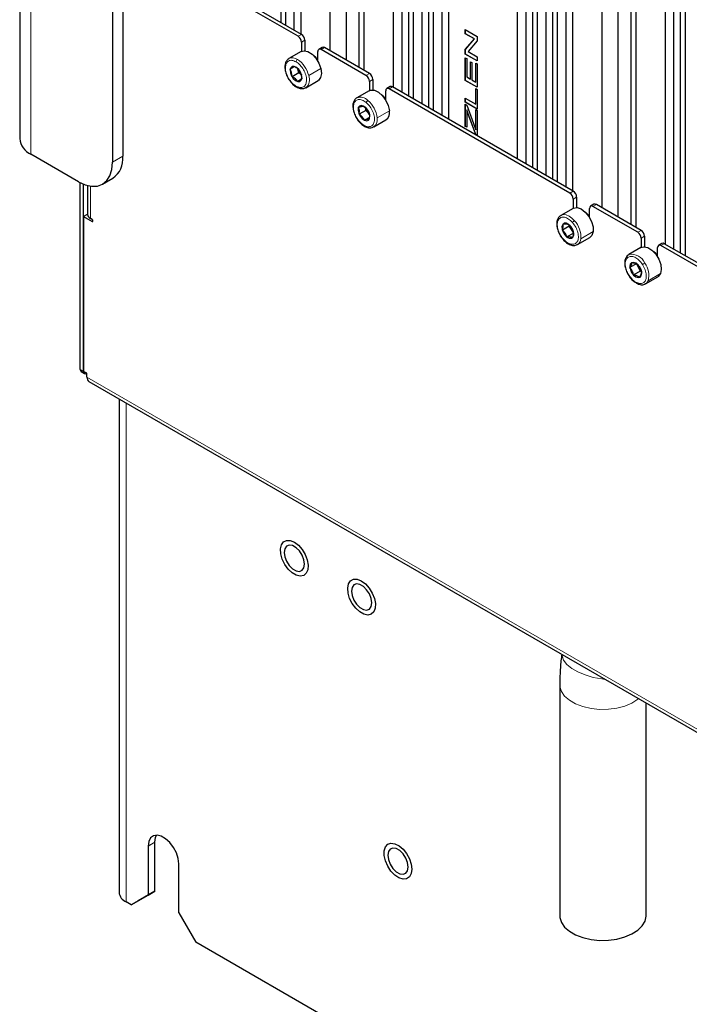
# Paper-space layout 'Blatt4' of a CAD drawing. Header units: millimetres. Extents: x 5 to 418, y 2 to 292.
# Tile 71 of 86: x 238 to 265, y 104 to 145. Entities that reach past the tile are written whole.
import ezdxf

# ---------------------------------------------------------------- set-up
doc = ezdxf.new("R2010")
doc.units = ezdxf.units.MM

psp = doc.layouts.new('Blatt4')

# ---------------------------------------------------------------- linework, layer by layer
at = {"color": 7, "linetype": 'Continuous', "lineweight": 25}
for p, q in [((248.371, 229.704), (248.371, 144.686)), ((248.569, 229.59), (248.569, 144.572)), ((251.093, 228.909), (251.093, 143.115)), ((250.421, 228.521), (250.421, 143.503)), ((253.051, 227.003), (253.051, 141.984)), ((253.405, 226.513), (253.405, 141.78)), ((253.688, 226.635), (253.688, 141.617)), ((253.885, 226.521), (253.885, 141.503)), ((254.24, 226.031), (254.24, 141.298)), ((254.522, 226.153), (254.522, 141.135)), ((254.72, 226.039), (254.72, 141.021)), ((255.074, 225.549), (255.074, 140.817)), ((255.357, 225.671), (255.357, 140.653)), ((258.213, 224.022), (258.213, 139.004)), ((258.568, 223.532), (258.568, 138.8)), ((258.85, 223.655), (258.85, 138.636)), ((259.048, 223.541), (259.048, 138.522)), ((259.685, 223.173), (259.685, 138.155)), ((259.402, 223.051), (259.402, 138.318)), ((259.882, 223.059), (259.882, 138.041)), ((262.407, 222.377), (262.407, 136.583)), ((261.735, 221.989), (261.735, 136.971)), ((264.365, 220.471), (264.365, 135.453)), ((264.719, 219.981), (264.719, 135.249)), ((265.002, 220.104), (265.002, 135.085)), ((265.199, 219.99), (265.199, 134.971)), ((237.507, 159.441), (237.507, 139.844)), ((248.923, 155.855), (248.923, 144.368)), ((241.794, 155.44), (241.794, 139.109)), ((249.206, 155.618), (249.206, 144.204)), ((241.37, 155.195), (241.37, 138.864)), ((251.623, 154.415), (251.623, 142.809)), ((251.835, 154.127), (251.835, 142.686)), ((260.236, 149.321), (260.236, 137.836)), ((260.519, 149.084), (260.519, 137.673)), ((249.233, 144.188), (241.794, 148.483)), ((249.092, 144.107), (241.794, 148.319)), ((262.937, 147.891), (262.937, 136.277)), ((263.149, 147.592), (263.149, 136.155)), ((256.053, 144.39), (256.548, 144.104)), ((256.053, 144.214), (256.053, 144.39)), ((256.055, 144.215), (256.055, 144.389)), ((249.375, 143.943), (249.375, 143.504)), ((256.055, 144.215), (256.053, 144.214)), ((256.432, 143.996), (256.053, 144.214)), ((256.053, 143.551), (256.432, 143.996)), ((256.434, 143.996), (256.055, 144.215)), ((256.055, 143.552), (256.434, 143.996)), ((256.434, 143.996), (256.432, 143.996)), ((256.548, 144.104), (256.548, 143.917)), ((249.233, 143.862), (249.233, 143.478)), ((250.095, 143.643), (249.953, 143.561)), ((251.92, 142.474), (250.053, 143.552)), ((252.062, 142.555), (250.195, 143.633)), ((256.055, 143.552), (256.053, 143.551)), ((256.053, 143.364), (256.053, 143.551)), ((256.055, 143.365), (256.055, 143.552)), ((256.548, 143.917), (256.169, 143.473)), ((249.223, 143.472), (248.714, 143.178)), ((249.912, 143.086), (249.912, 143.47)), ((256.055, 143.365), (256.053, 143.364)), ((256.548, 143.079), (256.053, 143.364)), ((256.053, 143.215), (256.111, 143.182)), ((256.053, 142.27), (256.053, 143.215)), ((256.548, 143.08), (256.055, 143.365)), ((256.055, 142.27), (256.055, 143.214)), ((256.111, 143.182), (256.111, 142.412)), ((256.169, 143.473), (256.548, 143.254)), ((256.548, 143.254), (256.548, 143.079)), ((248.949, 142.842), (248.768, 142.737)), ((248.825, 142.592), (248.768, 142.737)), ((249.125, 142.588), (249.088, 142.744)), ((256.263, 143.043), (256.32, 143.01)), ((256.263, 142.325), (256.263, 143.043)), ((256.264, 142.325), (256.264, 143.042)), ((256.32, 143.01), (256.32, 142.292)), ((256.491, 142.193), (256.491, 142.991)), ((256.491, 142.991), (256.548, 142.958)), ((256.493, 142.193), (256.493, 142.991)), ((256.548, 142.958), (256.548, 141.984)), ((248.843, 142.425), (248.825, 142.592)), ((249.125, 142.588), (248.843, 142.425)), ((249.245, 142.489), (249.125, 142.588)), ((249.172, 142.654), (249.228, 142.509)), ((249.228, 142.509), (249.247, 142.341)), ((252.203, 142.311), (252.203, 141.871)), ((256.111, 142.412), (256.263, 142.325)), ((256.264, 142.325), (256.263, 142.325)), ((256.32, 142.292), (256.491, 142.193)), ((249.413, 141.965), (249.923, 142.259)), ((252.062, 142.229), (252.062, 141.845)), ((252.923, 142.01), (252.782, 141.929)), ((260.405, 137.575), (252.882, 141.919)), ((260.547, 137.657), (253.023, 142)), ((256.548, 141.984), (256.053, 142.27)), ((256.055, 142.27), (256.053, 142.27)), ((256.548, 141.985), (256.055, 142.27)), ((256.493, 142.193), (256.491, 142.193)), ((256.491, 141.281), (256.491, 141.926)), ((256.491, 141.926), (256.548, 141.893)), ((256.493, 141.282), (256.493, 141.925)), ((256.548, 141.893), (256.548, 141.072)), ((252.051, 141.839), (251.542, 141.545)), ((252.74, 141.453), (252.74, 141.837)), ((256.053, 141.534), (256.491, 141.281)), ((256.053, 141.358), (256.053, 141.534)), ((256.055, 141.359), (256.055, 141.533)), ((251.644, 141.017), (251.613, 141.153)), ((251.918, 141.021), (251.911, 141.117)), ((256.055, 141.359), (256.053, 141.358)), ((256.548, 141.072), (256.053, 141.358)), ((256.053, 141.274), (256.111, 141.241)), ((256.053, 140.351), (256.053, 141.274)), ((256.548, 141.074), (256.055, 141.359)), ((256.055, 140.352), (256.055, 141.274)), ((256.111, 141.241), (256.454, 140.316)), ((256.493, 141.282), (256.491, 141.281)), ((251.918, 141.021), (251.636, 140.858)), ((251.636, 140.858), (251.644, 141.017)), ((252.062, 140.729), (251.859, 140.612)), ((252.03, 140.898), (251.918, 141.021)), ((252.055, 140.87), (252.03, 140.898)), ((252.036, 140.955), (252.066, 140.818)), ((252.066, 140.818), (252.059, 140.66)), ((256.112, 141.041), (256.111, 141.04)), ((256.111, 141.04), (256.111, 140.318)), ((256.489, 140.019), (256.174, 140.87)), ((256.49, 140.02), (256.175, 140.871)), ((256.491, 140.214), (256.491, 141.051)), ((256.491, 141.051), (256.548, 141.018)), ((256.493, 140.215), (256.493, 141.05)), ((256.548, 141.018), (256.548, 139.985)), ((252.242, 140.333), (252.751, 140.627)), ((256.055, 140.352), (256.053, 140.351)), ((256.111, 140.318), (256.053, 140.351)), ((256.111, 140.32), (256.055, 140.352)), ((256.454, 140.316), (256.491, 140.214)), ((256.49, 140.02), (256.489, 140.019)), ((256.548, 139.985), (256.489, 140.019)), ((256.548, 139.986), (256.49, 140.02)), ((256.493, 140.215), (256.491, 140.214)), ((239.956, 138.048), (237.976, 139.191)), ((240.956, 137.949), (241.38, 138.193)), ((240.025, 130.234), (240.025, 138.01)), ((240.167, 130.152), (240.167, 137.944)), ((240.334, 137.889), (240.334, 136.683)), ((260.688, 137.412), (260.688, 136.972)), ((260.547, 137.33), (260.547, 136.946)), ((261.409, 137.112), (261.267, 137.03)), ((263.234, 135.943), (261.367, 137.02)), ((263.375, 136.024), (261.509, 137.102)), ((240.31, 136.683), (240.168, 136.602)), ((240.168, 136.602), (240.168, 130.151)), ((240.168, 136.602), (240.522, 136.398)), ((240.335, 136.669), (240.31, 136.683)), ((260.536, 136.941), (260.027, 136.647)), ((261.226, 136.554), (261.226, 136.939)), ((240.522, 136.479), (240.451, 136.52)), ((260.376, 136.197), (260.094, 136.034)), ((260.094, 136.034), (260.13, 136.175)), ((260.13, 136.175), (260.129, 136.294)), ((260.376, 136.197), (260.382, 136.239)), ((260.472, 136.054), (260.376, 136.197)), ((260.536, 135.892), (260.286, 135.748)), ((260.569, 135.911), (260.472, 136.054)), ((260.55, 135.863), (260.514, 135.722)), ((260.549, 135.982), (260.55, 135.863)), ((263.517, 135.779), (263.517, 135.34)), ((260.727, 135.434), (261.236, 135.728)), ((263.375, 135.698), (263.375, 135.313)), ((264.237, 135.479), (264.096, 135.397)), ((271.719, 131.044), (264.196, 135.387)), ((271.861, 131.126), (264.337, 135.469)), ((263.365, 135.308), (262.856, 135.014)), ((262.856, 135.014), (262.867, 135.02)), ((264.054, 134.922), (264.054, 135.306)), ((263.189, 134.639), (262.907, 134.476)), ((262.907, 134.476), (262.972, 134.592)), ((262.972, 134.592), (262.999, 134.685)), ((263.265, 134.484), (263.205, 134.606)), ((263.34, 134.329), (263.058, 134.166)), ((263.34, 134.329), (263.265, 134.484)), ((263.365, 134.181), (263.3, 134.065)), ((263.379, 134.313), (263.34, 134.329)), ((263.392, 134.275), (263.365, 134.181)), ((263.556, 133.801), (264.065, 134.095)), ((263.556, 133.801), (263.544, 133.795)), ((240.067, 130.142), (240.208, 130.06)), ((240.308, 130.07), (240.168, 130.151)), ((240.308, 129.907), (240.308, 130.07)), ((240.391, 129.724), (284.376, 104.332)), ((241.643, 129.001), (241.643, 108.463)), ((259.983, 117.109), (259.983, 107.491)), ((263.583, 107.491), (263.583, 116.335)), ((242.855, 110.382), (242.855, 108.34)), ((243.138, 108.504), (243.138, 110.545)), ((244.128, 107.606), (244.128, 109.647)), ((242.148, 107.932), (242.855, 108.34)), ((243.138, 108.504), (242.431, 108.095)), ((242.855, 108.34), (243.138, 108.504)), ((242.148, 107.932), (241.936, 108.054)), ((242.431, 108.095), (242.148, 107.932)), ((244.128, 107.606), (244.835, 106.381)), ((293.06, 78.541), (244.835, 106.381))]:
    psp.add_line(p, q, dxfattribs=at)
at = {"color": 7, "linetype": 'Continuous', "lineweight": 18}
for p, q in [((237.976, 139.191), (237.976, 158.788)), ((249.092, 144.107), (249.233, 144.188)), ((249.375, 143.943), (249.233, 143.862)), ((250.195, 143.633), (250.053, 143.552)), ((249.535, 142.474), (250.044, 142.768)), ((248.825, 142.592), (248.773, 142.587)), ((249.228, 142.509), (249.241, 142.491)), ((251.92, 142.474), (252.062, 142.555)), ((252.203, 142.311), (252.062, 142.229)), ((253.023, 142), (252.882, 141.919)), ((251.644, 141.017), (251.59, 141.021)), ((252.066, 140.818), (252.08, 140.791)), ((252.385, 140.708), (252.894, 141.002)), ((256.175, 140.871), (256.174, 140.87)), ((241.37, 138.864), (241.794, 139.109)), ((240.451, 137.865), (240.451, 136.52)), ((260.405, 137.575), (260.547, 137.657)), ((260.688, 137.412), (260.547, 137.33)), ((261.509, 137.102), (261.367, 137.02)), ((240.557, 136.418), (240.522, 136.398)), ((260.13, 136.175), (260.077, 136.189)), ((260.55, 135.863), (260.564, 135.827)), ((260.867, 135.676), (261.376, 135.97)), ((263.234, 135.943), (263.375, 136.024)), ((263.517, 135.779), (263.375, 135.698)), ((264.337, 135.469), (264.196, 135.387)), ((262.972, 134.592), (262.921, 134.613)), ((263.365, 134.181), (263.377, 134.137)), ((263.665, 133.928), (264.174, 134.222)), ((240.167, 130.152), (240.025, 130.234)), ((240.308, 129.907), (284.293, 104.515)), ((241.936, 108.054), (241.936, 128.832)), ((242.855, 110.382), (243.138, 110.545))]:
    psp.add_line(p, q, dxfattribs=at)
at = {"color": 7, "linetype": 'Continuous', "lineweight": 25, "flags": 128}
for points in [[(249.223, 143.472), (249.342, 143.504), (249.505, 143.471), (249.677, 143.364), (249.836, 143.197), (249.964, 142.99), (250.044, 142.768)], [(249.912, 143.131), (249.839, 143.222), (249.741, 143.306)], [(249.241, 142.491), (249.195, 142.614), (249.119, 142.727), (249.027, 142.811), (248.932, 142.853), (248.848, 142.848), (248.788, 142.795), (248.762, 142.704), (248.773, 142.587)], [(250.044, 142.768), (250.067, 142.558), (250.031, 142.385), (249.939, 142.27), (249.923, 142.259)], [(248.773, 142.587), (248.819, 142.464), (248.894, 142.351), (248.987, 142.267), (249.082, 142.225), (249.166, 142.23), (249.226, 142.283), (249.252, 142.374), (249.241, 142.491)], [(252.051, 141.839), (252.115, 141.864), (252.27, 141.86), (252.441, 141.779), (252.607, 141.633), (252.749, 141.439), (252.848, 141.219), (252.894, 141.002)], [(252.74, 141.498), (252.667, 141.59), (252.569, 141.673)], [(252.08, 140.791), (252.053, 140.913), (251.992, 141.034), (251.908, 141.136), (251.812, 141.202), (251.72, 141.224), (251.646, 141.197), (251.6, 141.126), (251.59, 141.021)], [(251.59, 141.021), (251.618, 140.899), (251.678, 140.778), (251.763, 140.677), (251.858, 140.61), (251.95, 140.589), (252.025, 140.616), (252.071, 140.687), (252.08, 140.791)], [(256.174, 140.87), (256.138, 140.965), (256.111, 141.04)], [(256.175, 140.871), (256.14, 140.966), (256.112, 141.041)], [(239.956, 138.048), (240.232, 137.92), (240.497, 137.859), (240.742, 137.869), (240.956, 137.949), (241.132, 138.095), (241.263, 138.301), (241.343, 138.561), (241.37, 138.864)], [(260.536, 136.941), (260.556, 136.951), (260.703, 136.971), (260.871, 136.915), (261.041, 136.788), (261.192, 136.607), (261.307, 136.393), (261.371, 136.171), (261.376, 135.97)], [(261.226, 136.6), (261.152, 136.691), (261.054, 136.775)], [(240.522, 136.398), (240.535, 136.393), (240.547, 136.395), (240.554, 136.404), (240.557, 136.418), (240.554, 136.435), (240.547, 136.453), (240.535, 136.468), (240.522, 136.479)], [(260.564, 135.827), (260.559, 135.94), (260.518, 136.064), (260.446, 136.18), (260.356, 136.269), (260.26, 136.318), (260.173, 136.32), (260.109, 136.275), (260.077, 136.189)], [(260.077, 136.189), (260.082, 136.075), (260.124, 135.951), (260.195, 135.836), (260.286, 135.747), (260.381, 135.697), (260.468, 135.695), (260.532, 135.741), (260.564, 135.827)], [(261.376, 135.97), (261.323, 135.812), (261.236, 135.728)], [(260.123, 135.645), (260.123, 135.646), (260.122, 135.651), (260.123, 135.657), (260.127, 135.665)], [(263.365, 135.308), (263.482, 135.34), (263.646, 135.307), (263.818, 135.201), (263.977, 135.035), (264.105, 134.828), (264.186, 134.606), (264.209, 134.396), (264.174, 134.222)], [(264.054, 134.967), (263.981, 135.058), (263.883, 135.142)], [(262.921, 134.613), (262.903, 134.515), (262.923, 134.395), (262.977, 134.272), (263.057, 134.165), (263.151, 134.09), (263.245, 134.058), (263.325, 134.074), (263.377, 134.137)], [(263.377, 134.137), (263.395, 134.235), (263.376, 134.355), (263.322, 134.478), (263.241, 134.585), (263.147, 134.66), (263.053, 134.692), (262.974, 134.675), (262.921, 134.613)], [(262.857, 134.139), (262.856, 134.139), (262.858, 134.141), (262.861, 134.145), (262.867, 134.15)], [(264.174, 134.222), (264.082, 134.107), (264.065, 134.095)], [(248.539, 122.11), (248.432, 122.328), (248.37, 122.551), (248.358, 122.757), (248.398, 122.928), (248.485, 123.05), (248.612, 123.111), (248.768, 123.107), (248.94, 123.037), (249.11, 122.907), (249.266, 122.73), (249.392, 122.521), (249.477, 122.298), (249.515, 122.081), (249.501, 121.89), (249.437, 121.742), (249.328, 121.649), (249.185, 121.621), (249.019, 121.658), (248.847, 121.759), (248.682, 121.914), (248.539, 122.11)], [(249.36, 122.124), (249.335, 122.307), (249.261, 122.496), (249.148, 122.671), (249.01, 122.809), (248.863, 122.894), (248.724, 122.916), (248.611, 122.872), (248.538, 122.767), (248.512, 122.614), (248.538, 122.432), (248.611, 122.242), (248.724, 122.067), (248.863, 121.929), (249.01, 121.844), (249.148, 121.822), (249.261, 121.867), (249.335, 121.971), (249.36, 122.124)], [(251.277, 121.426), (251.402, 121.493), (251.556, 121.493), (251.726, 121.428), (251.898, 121.302), (252.055, 121.128), (252.183, 120.921), (252.272, 120.698), (252.314, 120.481), (252.304, 120.287), (252.243, 120.135), (252.138, 120.038), (251.997, 120.004), (251.833, 120.037), (251.66, 120.133), (251.494, 120.285), (251.349, 120.478), (251.239, 120.695), (251.173, 120.918), (251.158, 121.125), (251.193, 121.3), (251.277, 121.426)], [(252.161, 120.508), (252.135, 120.69), (252.061, 120.88), (251.948, 121.054), (251.81, 121.193), (251.663, 121.278), (251.524, 121.299), (251.411, 121.255), (251.338, 121.15), (251.312, 120.998), (251.338, 120.815), (251.411, 120.625), (251.524, 120.451), (251.663, 120.313), (251.81, 120.228), (251.948, 120.206), (252.061, 120.25), (252.135, 120.355), (252.161, 120.508)], [(244.128, 109.647), (244.102, 109.869), (244.027, 110.103), (243.908, 110.329), (243.756, 110.53), (243.582, 110.689), (243.401, 110.794), (243.227, 110.835), (243.075, 110.81), (242.956, 110.721), (242.881, 110.574), (242.855, 110.382)], [(243.138, 110.545), (243.164, 110.737), (243.206, 110.836)], [(252.825, 110.455), (252.96, 110.501), (253.121, 110.481), (253.294, 110.396), (253.462, 110.254), (253.612, 110.068), (253.729, 109.853), (253.804, 109.63), (253.829, 109.418), (253.803, 109.236), (253.728, 109.1), (253.61, 109.022), (253.461, 109.008), (253.292, 109.062), (253.12, 109.176), (252.959, 109.342), (252.824, 109.545), (252.727, 109.766), (252.676, 109.986), (252.676, 110.186), (252.728, 110.347), (252.825, 110.455)], [(253.674, 109.509), (253.648, 109.691), (253.575, 109.881), (253.462, 110.056), (253.323, 110.194), (253.176, 110.279), (253.037, 110.301), (252.925, 110.256), (252.851, 110.152), (252.825, 109.999), (252.851, 109.817), (252.925, 109.627), (253.037, 109.452), (253.176, 109.314), (253.323, 109.229), (253.462, 109.207), (253.575, 109.251), (253.648, 109.356), (253.674, 109.509)], [(259.983, 107.491), (259.988, 107.412), (260.052, 107.205), (260.188, 107.01), (260.388, 106.834), (260.645, 106.686), (260.95, 106.57), (261.288, 106.492), (261.646, 106.455), (262.01, 106.46), (262.365, 106.508), (262.696, 106.596), (262.99, 106.72), (263.234, 106.876), (263.419, 107.057), (263.536, 107.256), (263.582, 107.465), (263.583, 107.491)]]:
    psp.add_lwpolyline(points, dxfattribs=at)
at = {"color": 7, "linetype": 'Continuous', "lineweight": 18, "flags": 128}
for points in [[(260.027, 136.647), (260.051, 136.658), (260.146, 136.679), (260.255, 136.665), (260.37, 136.616), (260.486, 136.535), (260.596, 136.427)], [(263.665, 133.928), (263.609, 133.843), (263.556, 133.801)], [(261.87, 117.324), (261.738, 117.341), (261.382, 117.409), (261.045, 117.508), (260.742, 117.634), (260.485, 117.783), (260.283, 117.948), (260.147, 118.122), (260.08, 118.298), (260.074, 118.361)], [(263.265, 116.519), (263.234, 116.494), (262.99, 116.338), (262.696, 116.214), (262.365, 116.126), (262.01, 116.078), (261.646, 116.073), (261.288, 116.11), (260.95, 116.188), (260.645, 116.304), (260.388, 116.452), (260.188, 116.628), (260.052, 116.823), (259.988, 117.03), (259.983, 117.11)]]:
    psp.add_lwpolyline(points, dxfattribs=at)
at = {"color": 7, "linetype": 'Continuous', "lineweight": 25}
for centre, radius, start, end in [((248.926, 143.848), 0.307, 2.6055, 57.3945), ((249.068, 143.929), 0.307, 2.6055, 57.3945), ((249.998, 143.484), 0.0873, 50.7967, 189.214), ((250.136, 143.551), 0.101, 54.3824, 114.3071), ((249.565, 142.862), 0.491, 193.8654, 229.3775), ((251.755, 142.215), 0.307, 2.6055, 57.3945), ((251.896, 142.297), 0.307, 2.6055, 57.3945), ((249.045, 142.03), 0.04, 174.1777, 234.1086), ((252.827, 141.851), 0.0873, 50.7967, 189.214), ((252.965, 141.919), 0.101, 54.3824, 114.3071), ((252.398, 141.231), 0.496, 193.7867, 222.12), ((252.327, 141.163), 0.398, 221.7628, 232.7033), ((252.537, 140.923), 0.365, 305.814, 12.4926), ((251.765, 140.458), 0.0278, 158.737, 222.0164), ((238.308, 139.924), 0.805, 185.6948, 245.6253), ((240.843, 138.988), 0.959, 304.0564, 7.2558), ((260.24, 137.316), 0.307, 2.6055, 57.3945), ((260.381, 137.398), 0.307, 2.6055, 57.3945), ((261.312, 136.953), 0.0873, 50.7967, 189.214), ((261.45, 137.02), 0.101, 54.3824, 114.3071), ((240.534, 136.703), 0.201, 185.6948, 245.6253), ((260.878, 136.331), 0.491, 193.9754, 214.2532), ((260.855, 136.308), 0.459, 213.5753, 228.0568), ((263.068, 135.684), 0.307, 2.6055, 57.3945), ((263.21, 135.765), 0.307, 2.6055, 57.3945), ((264.14, 135.32), 0.0873, 50.7967, 189.214), ((264.278, 135.387), 0.101, 54.3824, 114.3071), ((263.675, 134.687), 0.458, 191.7989, 206.3035), ((263.709, 134.698), 0.493, 205.6716, 226.3319), ((240.123, 130.223), 0.0986, 173.7012, 234.9867), ((240.253, 130.138), 0.0873, 170.786, 309.2033), ((240.504, 129.885), 0.197, 173.7012, 234.9867), ((242.139, 108.509), 0.498, 185.3775, 245.9426)]:
    psp.add_arc(centre, radius, start, end, dxfattribs=at)
at = {"color": 7, "linetype": 'Continuous', "lineweight": 18}
for centre, radius, start, end in [((248.86, 142.869), 0.342, 53.1187, 115.3123), ((249.132, 143.038), 0.123, 122.581, 177.1958), ((248.467, 142.223), 1.097, 13.269, 56.9546), ((249.134, 142.301), 0.437, 310.228, 23.4274), ((251.691, 141.159), 0.414, 41.6383, 111.1199), ((252.081, 141.3), 0.156, 121.1686, 163.4553), ((251.273, 140.584), 1.118, 6.3416, 49.4486), ((252.02, 140.632), 0.373, 305.9449, 11.6638), ((260.72, 136.213), 0.248, 120.2332, 146.3715), ((259.84, 135.73), 1.028, 357.0179, 42.7149), ((260.56, 135.693), 0.308, 301.4732, 356.8321), ((262.967, 134.423), 0.606, 23.2211, 99.4992), ((263.97, 133.889), 0.892, 119.987, 127.1588), ((262.848, 134.152), 0.846, 344.6867, 37.0262)]:
    psp.add_arc(centre, radius, start, end, dxfattribs=at)
at = {"color": 7, "linetype": 'Continuous', "lineweight": 25}
for points, knots in [([(248.713, 143.172), (248.683, 143.151), (248.615, 143.106), (248.558, 142.98), (248.537, 142.82), (248.563, 142.634), (248.632, 142.439), (248.74, 142.255), (248.873, 142.098), (248.973, 142.03), (249.022, 141.997)], [0, 0, 0, 0, 0.09848, 0.218539, 0.343758, 0.47533, 0.608074, 0.740593, 0.873521, 1, 1, 1, 1]), ([(248.768, 142.737), (248.805, 142.762), (248.879, 142.811), (248.915, 142.838), (248.933, 142.852)], [0, 0, 0, 0, 0.500362, 1, 1, 1, 1]), ([(248.933, 142.852), (248.982, 142.824), (249.081, 142.769), (249.142, 142.692), (249.172, 142.654)], [0, 0, 0, 0, 0.50043, 1, 1, 1, 1]), ([(249.082, 142.227), (249.052, 142.265), (248.991, 142.342), (248.892, 142.397), (248.843, 142.425)], [0, 0, 0, 0, 0.50043, 1, 1, 1, 1]), ([(249.247, 142.341), (249.229, 142.328), (249.193, 142.301), (249.119, 142.251), (249.082, 142.227)], [0, 0, 0, 0, 0.500362, 1, 1, 1, 1]), ([(249.022, 141.997), (249.05, 141.982), (249.131, 141.94), (249.257, 141.919), (249.367, 141.931), (249.407, 141.966), (249.414, 141.972)], [0, 0, 0, 0, 0.204253, 0.594797, 0.928747, 1, 1, 1, 1]), ([(251.547, 141.546), (251.544, 141.544), (251.497, 141.53), (251.434, 141.45), (251.378, 141.318), (251.368, 141.15), (251.402, 140.96), (251.48, 140.767), (251.596, 140.581), (251.694, 140.487), (251.745, 140.439)], [0, 0, 0, 0, 0.0104171, 0.1434981, 0.2749875, 0.4135512, 0.557983, 0.7029067, 0.8476695, 1, 1, 1, 1]), ([(251.613, 141.153), (251.656, 141.167), (251.742, 141.194), (251.789, 141.199), (251.813, 141.201)], [0, 0, 0, 0, 0.5003625, 1, 1, 1, 1]), ([(251.813, 141.201), (251.86, 141.166), (251.953, 141.095), (252.008, 141.001), (252.036, 140.955)], [0, 0, 0, 0, 0.50043, 1, 1, 1, 1]), ([(251.859, 140.612), (251.831, 140.658), (251.776, 140.751), (251.683, 140.823), (251.636, 140.858)], [0, 0, 0, 0, 0.50043, 1, 1, 1, 1]), ([(252.059, 140.66), (252.035, 140.658), (251.987, 140.652), (251.902, 140.625), (251.859, 140.612)], [0, 0, 0, 0, 0.5003625, 1, 1, 1, 1]), ([(251.745, 140.439), (251.771, 140.418), (251.849, 140.358), (251.978, 140.301), (252.122, 140.283), (252.2, 140.316), (252.237, 140.332)], [0, 0, 0, 0, 0.16271, 0.475419, 0.754731, 1, 1, 1, 1]), ([(260.04, 136.644), (260.02, 136.635), (259.958, 136.609), (259.894, 136.507), (259.854, 136.361), (259.86, 136.184), (259.911, 135.991), (260, 135.802), (260.083, 135.696), (260.123, 135.645)], [0, 0, 0, 0, 0.071182, 0.218471, 0.367291, 0.525078, 0.686939, 0.848557, 1, 1, 1, 1]), ([(260.129, 136.294), (260.176, 136.295), (260.271, 136.297), (260.328, 136.278), (260.356, 136.268)], [0, 0, 0, 0, 0.500362, 1, 1, 1, 1]), ([(260.356, 136.268), (260.398, 136.226), (260.481, 136.141), (260.526, 136.035), (260.549, 135.982)], [0, 0, 0, 0, 0.50043, 1, 1, 1, 1]), ([(260.286, 135.748), (260.264, 135.802), (260.218, 135.908), (260.135, 135.992), (260.094, 136.034)], [0, 0, 0, 0, 0.5004301, 1, 1, 1, 1]), ([(260.514, 135.722), (260.485, 135.732), (260.428, 135.752), (260.334, 135.749), (260.286, 135.748)], [0, 0, 0, 0, 0.5003625, 1, 1, 1, 1]), ([(260.123, 135.645), (260.148, 135.619), (260.218, 135.544), (260.35, 135.448), (260.503, 135.393), (260.633, 135.388), (260.693, 135.424), (260.715, 135.437)], [0, 0, 0, 0, 0.132415, 0.386003, 0.643912, 0.869013, 1, 1, 1, 1]), ([(262.873, 135.016), (262.842, 135), (262.779, 134.968), (262.748, 134.901), (262.732, 134.867)], [0, 0, 0, 0, 0.494612, 1, 1, 1, 1]), ([(262.732, 134.867), (262.727, 134.858), (262.696, 134.81), (262.683, 134.687), (262.696, 134.508), (262.755, 134.315), (262.823, 134.197), (262.857, 134.139)], [0, 0, 0, 0, 0.048763, 0.278575, 0.521449, 0.768131, 1, 1, 1, 1]), ([(262.999, 134.685), (263.049, 134.674), (263.149, 134.651), (263.211, 134.607), (263.242, 134.585)], [0, 0, 0, 0, 0.500362, 1, 1, 1, 1]), ([(263.242, 134.585), (263.276, 134.538), (263.345, 134.446), (263.377, 134.332), (263.392, 134.275)], [0, 0, 0, 0, 0.50043, 1, 1, 1, 1]), ([(262.857, 134.139), (262.877, 134.109), (262.938, 134.023), (263.016, 133.934), (263.074, 133.897), (263.081, 133.893)], [0, 0, 0, 0, 0.315808, 0.918153, 1, 1, 1, 1]), ([(263.058, 134.166), (263.042, 134.223), (263.011, 134.338), (262.942, 134.43), (262.907, 134.476)], [0, 0, 0, 0, 0.50043, 1, 1, 1, 1]), ([(263.3, 134.065), (263.269, 134.088), (263.208, 134.132), (263.108, 134.155), (263.058, 134.166)], [0, 0, 0, 0, 0.500362, 1, 1, 1, 1]), ([(263.081, 133.893), (263.125, 133.861), (263.223, 133.791), (263.369, 133.757), (263.484, 133.759), (263.529, 133.792), (263.539, 133.8)], [0, 0, 0, 0, 0.288827, 0.62753, 0.918135, 1, 1, 1, 1]), ([(260.07, 118.363), (260.068, 118.349), (260.034, 118.137), (260.004, 117.733), (259.978, 117.329), (259.984, 117.125), (259.984, 117.11)], [0, 0, 0, 0, 0.034132, 0.495892, 0.963007, 1, 1, 1, 1])]:
    psp.add_open_spline(points, degree=3, knots=knots, dxfattribs=at)
at = {"color": 7, "linetype": 'Continuous', "lineweight": 18}
for points in [[(249.005, 142.034), (248.948, 142.075), (248.833, 142.156), (248.688, 142.358), (248.591, 142.582), (248.557, 142.8), (248.592, 142.979), (248.69, 143.09), (248.836, 143.122), (248.951, 143.07), (249.008, 143.044)], [(249.008, 143.044), (249.066, 143.003), (249.18, 142.922), (249.326, 142.72), (249.423, 142.496), (249.457, 142.278), (249.422, 142.099), (249.324, 141.988), (249.178, 141.956), (249.063, 142.008), (249.005, 142.034)], [(251.739, 140.468), (251.685, 140.521), (251.576, 140.628), (251.456, 140.848), (251.392, 141.073), (251.396, 141.273), (251.468, 141.418), (251.594, 141.483), (251.759, 141.465), (251.874, 141.385), (251.931, 141.345)], [(251.931, 141.345), (251.986, 141.291), (252.095, 141.185), (252.215, 140.964), (252.279, 140.739), (252.274, 140.539), (252.203, 140.395), (252.076, 140.329), (251.912, 140.347), (251.797, 140.427), (251.739, 140.468)], [(260.127, 135.665), (260.079, 135.729), (259.981, 135.858), (259.895, 136.087), (259.872, 136.3), (259.917, 136.47), (260.024, 136.57), (260.175, 136.583), (260.351, 136.512), (260.46, 136.404), (260.514, 136.35)], [(260.514, 136.35), (260.563, 136.286), (260.66, 136.158), (260.746, 135.929), (260.77, 135.715), (260.724, 135.545), (260.617, 135.446), (260.466, 135.433), (260.29, 135.504), (260.181, 135.611), (260.127, 135.665)], [(262.867, 134.15), (262.827, 134.221), (262.748, 134.364), (262.701, 134.589), (262.72, 134.779), (262.805, 134.908), (262.942, 134.956), (263.109, 134.915), (263.286, 134.794), (263.383, 134.665), (263.431, 134.6)], [(263.431, 134.6), (263.471, 134.529), (263.55, 134.386), (263.597, 134.161), (263.578, 133.971), (263.494, 133.842), (263.357, 133.794), (263.189, 133.835), (263.012, 133.956), (262.915, 134.085), (262.867, 134.15)]]:
    psp.add_open_spline(points, degree=3, dxfattribs=at)

doc.saveas('drawing.dxf')
